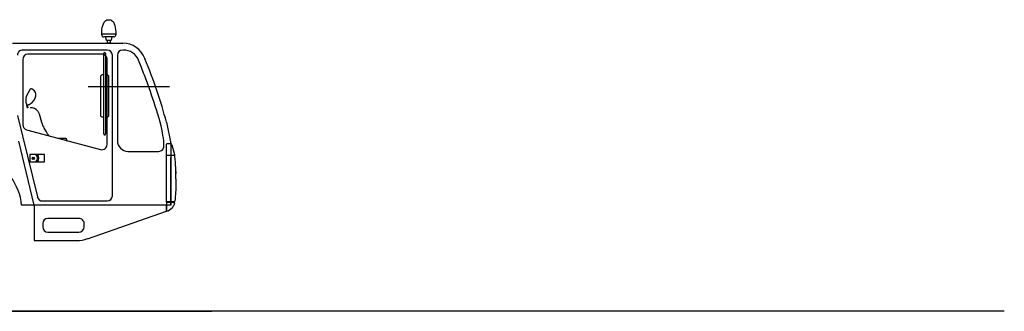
# Model space of a CAD drawing. Extents: x 26250 to 211390, y 12641 to 169243.
# Tile 115 of 132: x 202055 to 211390, y 12682 to 15443. Entities that reach past the tile are written whole.
import ezdxf

# ---------------------------------------------------------------- set-up
doc = ezdxf.new("R2010")
doc.units = 0
doc.header["$LTSCALE"] = 212.5
doc.linetypes.add('HIDDEN', pattern=[12.6, 8.4, -4.2])
doc.layers.add('11', color=7, linetype='CONTINUOUS')

# ---------------------------------------------------------------- blocks, each defined once
blk = doc.blocks.new('*G53')
at = {"layer": '11', "color": 7, "linetype": 'CONTINUOUS'}
for p, q in [((202889.8, 15443.1), (202909.8, 15443.1)), ((202836.3, 15310.1), (202832.3, 15310.1)), ((202836.3, 15307.1), (202836.3, 15310.1)), ((202836.3, 15310.1), (202963.3, 15310.1)), ((202967.3, 15310.1), (202963.3, 15310.1)), ((202963.3, 15310.1), (202963.3, 15307.1)), ((201986.4, 15221.1), (202991.4, 15221.1)), ((202832.3, 15300.1), (202832.3, 15305.1)), ((202834.3, 15307.1), (202836.3, 15307.1)), ((202963.3, 15307.1), (202836.3, 15307.1)), ((202869.8, 15280.1), (202852.3, 15280.1)), ((202878.6, 15249.3), (202869.8, 15280.1)), ((202929.8, 15280.1), (202869.8, 15280.1)), ((202887.6, 15247.1), (202880.9, 15247.1)), ((202887.6, 15221.1), (202887.6, 15247.1)), ((202912, 15247.1), (202887.6, 15247.1)), ((202899.8, 15221.1), (202887.6, 15221.1)), ((202912, 15221.1), (202899.8, 15221.1)), ((202918.6, 15247.1), (202912, 15247.1)), ((202912, 15247.1), (202912, 15221.1)), ((202929.8, 15280.1), (202921.5, 15249.3)), ((202947.3, 15280.1), (202929.8, 15280.1)), ((202963.3, 15307.1), (202965.3, 15307.1)), ((202967.3, 15305.1), (202967.3, 15300.1)), ((202991.4, 15221.1), (203033, 15221.1)), ((202883.6, 15156.2), (202083.6, 15156.2)), ((203037.6, 15156.2), (203031.4, 15156.2)), ((202083.6, 15066.7), (202083.6, 14448.9)), ((202833.6, 15116.7), (202133.6, 15116.7)), ((202851.2, 14362.1), (202851.2, 15122.1)), ((202869.2, 15122.1), (202869.2, 14362.1)), ((202883.6, 14261.4), (202883.6, 15066.7)), ((202933.6, 13776.2), (202933.6, 15106.2)), ((202981.4, 15106.2), (202981.4, 14296.2)), ((203202.5, 15007), (203181.1, 15059.6)), ((203240.2, 15074.7), (203241.4, 15071.2)), ((202820.2, 14901.8), (202820.2, 14541.8)), ((202851.2, 14921.8), (202840.2, 14921.8)), ((202880.2, 14921.8), (202869.2, 14921.8)), ((202900.2, 14541.8), (202900.2, 14901.8)), ((202151.7, 14780.5), (202124.1, 14728.4)), ((202172.8, 14786.3), (202172.1, 14786.7)), ((202703.2, 14811.1), (203475.2, 14811.1)), ((202114.4, 14661.3), (202118.3, 14642.7)), ((202206.9, 14721.8), (202207.8, 14729.6)), ((202128.7, 14606.3), (202123.7, 14635.7)), ((202134.6, 14607.5), (202129.9, 14634.9)), ((202130.1, 14634.9), (202134.8, 14635.9)), ((202227, 14577.9), (202239.9, 14552)), ((202033.6, 14536.9), (202222.1, 13764.3)), ((202239.9, 14552), (202261.6, 14471.7)), ((202840.2, 14521.8), (202851.2, 14521.8)), ((202869.2, 14521.8), (202880.9, 14521.8)), ((203446.4, 14471.2), (203486.4, 14271.2)), ((202120.7, 14400.6), (202820.7, 14213.1)), ((202192.8, 13686.2), (202045.2, 14291.2)), ((202483, 14319.4), (202416.5, 14319.4)), ((203081.4, 14196.2), (203372.1, 14196.2)), ((203446.4, 13718.2), (203446.4, 14263.2)), ((203454.4, 14271.2), (203480.7, 14271.2)), ((203486.4, 14271.2), (203486.4, 13686.2)), ((203498, 14258), (203523.9, 14165)), ((202290.2, 14167.1), (202152.2, 14167.1)), ((202152.2, 14167.1), (202152.2, 14097.1)), ((202152.2, 14097.1), (202290.2, 14097.1)), ((202183.3, 14134.3), (202182.1, 14133.5)), ((202182.1, 14133.5), (202182.1, 14132.3)), ((202182.1, 14132.3), (202182.1, 14132)), ((202182.1, 14132), (202182.1, 14131.3)), ((202182.1, 14131.3), (202182.8, 14131.3)), ((202182.8, 14127.4), (202182.2, 14126.3)), ((202182.2, 14126.3), (202183.7, 14125.8)), ((202182.8, 14131.3), (202182.8, 14130.5)), ((202182.8, 14130.5), (202182.8, 14129.5)), ((202182.8, 14129.5), (202182.8, 14129)), ((202182.8, 14129), (202182.8, 14128.6)), ((202182.8, 14128.6), (202182.8, 14127.4)), ((202184.7, 14134.3), (202183.3, 14134.3)), ((202183.7, 14125.8), (202183.7, 14124.9)), ((202183.7, 14124.9), (202184.4, 14124)), ((202184.4, 14124), (202185.2, 14125.1)), ((202185.6, 14133.5), (202184.7, 14134.3)), ((202185.2, 14125.1), (202186.2, 14125.1)), ((202185.5, 14131.2), (202185.6, 14131.5)), ((202185.5, 14130.8), (202185.5, 14131.2)), ((202185.5, 14129.6), (202185.5, 14130.8)), ((202185.5, 14129.3), (202185.5, 14129.6)), ((202185.5, 14128.5), (202185.5, 14129.3)), ((202185.5, 14127.3), (202185.5, 14128.5)), ((202185.5, 14125.9), (202185.5, 14127.3)), ((202186.2, 14125.1), (202185.5, 14125.9)), ((202185.6, 14132.5), (202185.6, 14133.5)), ((202185.6, 14131.5), (202185.6, 14132.5)), ((202290.2, 14097.1), (202290.2, 14167.1)), ((203446.4, 14161.2), (203517, 14161.2)), ((203486.4, 13686.2), (203486.4, 14137.2)), ((203486.4, 14124.7), (203486.4, 13686.2)), ((203536.4, 14006.8), (203534.3, 13985.5)), ((202270.6, 13726.2), (202883.6, 13726.2)), ((202192.8, 13686.2), (202072.6, 13686.2)), ((203261.5, 13686.2), (202192.8, 13686.2)), ((202192.8, 13686.2), (202192.8, 13351.2)), ((203486.4, 13686.2), (202192.8, 13686.2)), ((203446.4, 13686.2), (203261.5, 13686.2)), ((203446.4, 13718.2), (203446.4, 13711.2)), ((203519.1, 13718.2), (203446.4, 13718.2)), ((203446.4, 13711.2), (203446.4, 13629.2)), ((203516.4, 13711.2), (203446.4, 13711.2)), ((203446.4, 13629.2), (203446.4, 13686.2)), ((203514.9, 13718.2), (203519.1, 13718.2)), ((203516.4, 13711.2), (203514.9, 13711.2)), ((203524.4, 13702.8), (203524.4, 13703.2)), ((202616.4, 13561.4), (202322.8, 13561.4)), ((202698.3, 13369.3), (203446.4, 13629.2)), ((202272.8, 13511.4), (202272.8, 13481.4)), ((202666.4, 13481.4), (202666.4, 13511.4)), ((202192.8, 13351.2), (202595.5, 13351.2)), ((202322.8, 13431.4), (202616.4, 13431.4)), ((186720.3, 12681.5), (203875.2, 12681.5))]:
    blk.add_line(p, q, dxfattribs=at)
at = {"layer": '11', "color": 7, "linetype": 'HIDDEN'}
blk.add_line((202483, 14319.4), (202416.5, 14319.4), dxfattribs=at)
at = {"layer": '11', "color": 7, "linetype": 'CONTINUOUS'}
for points in [[(202832.3, 15310.1), (202832.9, 15329.4), (202834.8, 15349.2), (202838.2, 15368.8), (202843, 15387.4), (202849.1, 15404.1), (202856.3, 15418.3), (202864.4, 15429.4), (202872.9, 15437.2), (202881.4, 15441.7), (202889.8, 15443.1)], [(202909.8, 15443.1), (202918.1, 15441.7), (202926.6, 15437.2), (202935.1, 15429.4), (202943.2, 15418.3), (202950.4, 15404.1), (202956.5, 15387.4), (202961.4, 15368.8), (202964.7, 15349.2), (202966.6, 15329.4), (202967.3, 15310.1)], [(202880.9, 15247.1), (202880.5, 15247.1), (202880.2, 15247.2), (202879.8, 15247.3), (202879.5, 15247.5), (202879.2, 15247.7), (202879, 15248), (202878.8, 15248.3), (202878.7, 15248.6), (202878.6, 15249), (202878.6, 15249.3)], [(202190.6, 14773.9), (202188.9, 14775.4), (202187.1, 14776.8), (202185.3, 14778.2), (202183.5, 14779.6), (202181.7, 14780.8), (202179.9, 14782.1), (202178.1, 14783.2), (202176.3, 14784.3), (202174.5, 14785.4), (202172.8, 14786.3)], [(202134.8, 14635.9), (202136.9, 14636.8), (202138.9, 14637.7), (202140.9, 14638.6), (202143, 14639.5), (202144.9, 14640.5), (202146.9, 14641.6), (202148.9, 14642.6), (202150.9, 14643.7), (202152.8, 14644.9), (202154.7, 14646)], [(203421.4, 14271.2), (203419.9, 14294.9), (203417.2, 14320.1), (203413.4, 14346.7), (203408.4, 14375), (203402.2, 14405.1), (203394.7, 14437.1), (203386, 14471.4), (203376, 14508.1), (203364.5, 14547.5), (203351.5, 14589.8)], [(202880.9, 14521.8), (202883.8, 14522), (202886.8, 14522.7), (202889.7, 14523.9), (202892.4, 14525.5), (202894.9, 14527.7), (202896.9, 14530.2), (202898.5, 14533), (202899.5, 14535.9), (202900.1, 14538.9), (202900.2, 14541.8)], [(203536.4, 13936.2), (203536.3, 13914.9), (203536, 13893.7), (203535.5, 13872.5), (203534.9, 13851.3), (203534, 13830.2), (203533, 13809.2), (203531.8, 13788.2), (203530.4, 13767.2), (203528.8, 13746.3), (203527, 13725.5)], [(203499.4, 13661.2), (203502.4, 13664.4), (203505.3, 13667.8), (203508, 13671.3), (203510.7, 13675), (203513.2, 13678.8), (203515.6, 13682.8), (203517.8, 13686.8), (203519.9, 13691), (203521.9, 13695.3), (203523.7, 13699.6)]]:
    blk.add_lwpolyline(points, dxfattribs=at)
for radius in [11, 9]:
    blk.add_circle((202183.9, 14129.9), radius, dxfattribs=at)
for centre, radius, start, end in [((202834.3, 15305.1), 2, 90.02623, 180), ((202852.3, 15300.1), 20, 179.99081, -90), ((202918.6, 15250.1), 3, -89.99164, -15.0679), ((202947.3, 15300.1), 20, -90.00787, 0), ((202965.3, 15305.1), 2, 0.01312, 90), ((203033, 15001.2), 219.9, 19.51956, 90), ((202083.6, 15106.2), 50, 89.99895, 180), ((202860.2, 15122.1), 9, 0, 180), ((202883.6, 15106.2), 50, 0.00314, 90), ((203031.4, 15106.2), 50, 90, 180), ((203037.6, 15001.2), 155, 22.14081, 90), ((202133.6, 15066.7), 50, 90, 180), ((202833.6, 15066.7), 50, -0.00052, 90), ((199330.2, 13399.8), 4253.4, 18.80963, 23.13863), ((197910.3, 12882.1), 5702.9, 20.35884, 21.87631), ((202840.2, 14901.8), 20, 90, 180), ((202880.2, 14901.8), 20, 0.00394, 90), ((197909.7, 12881.9), 5703.5, 17.42459, 20.35864), ((202165, 14773.5), 15, 61.69331, 152.02657), ((202158.2, 14735.8), 50, -7.12492, 49.59029), ((199329.6, 13399.6), 4254, 14.59001, 18.80943), ((202212.4, 14681.5), 100, 152.02594, -168.35898), ((202107.6, 14734.2), 100, -61.91246, -7.12735), ((202128.1, 14644.7), 10, -168.37573, -78.49762), ((202163, 14529.9), 80, 36.87282, 96.29172), ((202453.8, 14527), 200, -163.9516, -146.18191), ((202840.2, 14541.8), 20, 179.99869, -90), ((202133.6, 14448.9), 50, 179.99979, -104.99576), ((199459.8, 12640.6), 3338.8, 30.72078, 32.11856), ((202483, 14299.4), 20, -0.00787, 90), ((202493, 14299.4), 10, -32.83337, 0), ((202860.2, 14362.1), 9, 179.86597, 0), ((203081.4, 14296.2), 100, 179.99921, -90), ((202833.6, 14261.4), 50, -105.00067, 0), ((203372.1, 14246.2), 50, -89.99997, 0.79002), ((202488.8, 14234), 933.4, 0.79382, 2.2867), ((203454.4, 14263.2), 8, 90, 180), ((203480.7, 14253.2), 18, 15.55498, 90), ((201545.4, 13637.4), 529.5, 5.29138, 67.36992), ((202172.9, 14132.1), 50, -44.42688, 44.43065), ((202172.9, 14132.1), 62, -34.36664, 34.3698), ((203427.6, 14138.2), 100, 4.98527, 15.55072), ((201111.3, 13936.2), 2425.1, 0.00014, 4.98431), ((202270.6, 13776.2), 50, -166.2941, -90), ((202883.6, 13776.2), 50, -89.99896, 0), ((203519.1, 13726.2), 8, -90.00012, -5.02951), ((203412.1, 13745.8), 121.6, -73.62076, -44.12505), ((203514.9, 13714.7), 3.5, 90, -90), ((203516.4, 13703.2), 8, 0.02621, 90), ((203516.4, 13702.8), 8, -23.34798, 0), ((202322.8, 13511.4), 50, 90, 180), ((202616.4, 13511.4), 50, -0.00262, 90), ((202322.8, 13481.4), 50, -179.99841, -90), ((202616.4, 13481.4), 50, -90, 0), ((202595.5, 13651.8), 300.6, -90.00186, -70.00058)]:
    blk.add_arc(centre, radius, start, end, dxfattribs=at)
at = {"layer": '11', "color": 7, "linetype": 'HIDDEN'}
for centre, radius, start, end in [((202483, 14299.4), 20, -0.01181, 90), ((202493, 14299.4), 9.99, -32.85159, 0)]:
    blk.add_arc(centre, radius, start, end, dxfattribs=at)

msp = doc.modelspace()

# ---------------------------------------------------------------- linework, layer by layer
at = {"layer": '11', "color": 7, "linetype": 'CONTINUOUS'}
msp.add_line((211390, 12681.5), (31610, 12681.5), dxfattribs=at)

# ---------------------------------------------------------------- block references
msp.add_blockref('*G53', (0, 0), dxfattribs=at)

doc.saveas('drawing.dxf')
